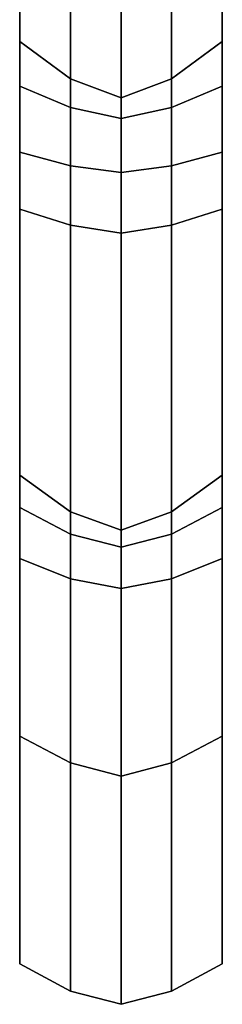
# Model space of a CAD drawing. Extents: x -0.97 to 0.97, y -3.2 to 2.94.
# Tile 2 of 44: x -0.05 to 0.05, y -3.2 to -2.75. Entities that reach past the tile are written whole.
import ezdxf

# ---------------------------------------------------------------- set-up
doc = ezdxf.new("R2010")
doc.units = 0

msp = doc.modelspace()

# ---------------------------------------------------------------- linework, layer by layer
for points in [[(-0.04689, -2.63241, 2.38554), (-0.04689, -2.42816, 2.00757), (-0.04689, -2.55817, 1.97831), (-0.04689, -2.75898, 2.34033)], [(0.04689, -2.63241, 2.38554), (0.04689, -2.75898, 2.34033), (0.04689, -2.55817, 1.97831), (0.04689, -2.42816, 2.00757)], [(-0.04689, -2.63241, 2.38554), (-0.04689, -2.83665, 2.76351), (-0.04689, -2.71351, 2.82467), (-0.04689, -2.50583, 2.43075)], [(0.04689, -2.63241, 2.38554), (0.04689, -2.50583, 2.43075), (0.04689, -2.71351, 2.82467), (0.04689, -2.83665, 2.76351)], [(-0.02344, -2.77634, 2.34267), (-0.04689, -2.75898, 2.34033), (-0.04689, -2.55817, 1.97831), (-0.02344, -2.57583, 1.97831)], [(0.02344, -2.77633, 2.34267), (0.02344, -2.57583, 1.97831), (0.04689, -2.55817, 1.97831), (0.04689, -2.75898, 2.34033)], [(-0.04689, -2.56762, 1.6286), (-0.04686, -2.6695, 1.52065), (-0.04685, -2.81024, 1.5898), (-0.04689, -2.69734, 1.78388)], [(0.04689, -2.56762, 1.6286), (0.04689, -2.69734, 1.78388), (0.04685, -2.81024, 1.5898), (0.04686, -2.6695, 1.52065)], [(-0.02344, -2.77634, 2.34267), (-0.02344, -2.57583, 1.97831), (0, -2.58466, 1.97831), (0, -2.78501, 2.34385)], [(0.02344, -2.77633, 2.34267), (0, -2.78501, 2.34385), (0, -2.58466, 1.97831), (0.02344, -2.57583, 1.97831)], [(-0.04689, -2.88907, 2.21246), (-0.04686, -2.7797, 2.3364), (-0.04685, -2.58452, 1.97823), (-0.04689, -2.69734, 1.78388)], [(-0.02344, -2.78958, 2.34006), (-0.02344, -2.59205, 1.97842), (-0.04685, -2.58452, 1.97823), (-0.04686, -2.7797, 2.3364)], [(0.02344, -2.78958, 2.34006), (0.04686, -2.7797, 2.3364), (0.04685, -2.58452, 1.97823), (0.02344, -2.59205, 1.97842)], [(0.04689, -2.88907, 2.21246), (0.04689, -2.69734, 1.78388), (0.04685, -2.58452, 1.97823), (0.04686, -2.7797, 2.3364)], [(-0.02344, -2.78958, 2.34006), (0, -2.79458, 2.34184), (0, -2.59592, 1.97842), (-0.02344, -2.59205, 1.97842)], [(0.02344, -2.78958, 2.34006), (0.02344, -2.59205, 1.97842), (0, -2.59592, 1.97842), (0, -2.79458, 2.34184)], [(-0.04689, -2.63241, 2.38554), (-0.04689, -2.75898, 2.34033), (-0.04689, -2.95979, 2.70235), (-0.04689, -2.83665, 2.76351)], [(0.04689, -2.63241, 2.38554), (0.04689, -2.83665, 2.76351), (0.04689, -2.95979, 2.70235), (0.04689, -2.75898, 2.34033)], [(-0.02344, -2.67629, 1.51423), (-0.02344, -2.81656, 1.5839), (-0.04685, -2.81024, 1.5898), (-0.04686, -2.6695, 1.52065)], [(0.02344, -2.67629, 1.51423), (0.04686, -2.6695, 1.52065), (0.04685, -2.81024, 1.5898), (0.02344, -2.81656, 1.5839)], [(-0.02344, -2.67629, 1.51423), (0, -2.67963, 1.51107), (0, -2.81965, 1.58117), (-0.02344, -2.81656, 1.5839)], [(0.02344, -2.67629, 1.51423), (0.02344, -2.81656, 1.5839), (0, -2.81965, 1.58117), (0, -2.67963, 1.51107)], [(-0.04689, -2.88907, 2.21246), (-0.04689, -2.69734, 1.78388), (-0.04685, -2.81024, 1.5898), (-0.04686, -2.99846, 2.08852)], [(0.04689, -2.88907, 2.21246), (0.04686, -2.99846, 2.08852), (0.04685, -2.81024, 1.5898), (0.04689, -2.69734, 1.78388)], [(-0.02344, -2.84402, 2.77355), (-0.02344, -2.7112, 2.84006), (-0.04689, -2.71351, 2.82467), (-0.04689, -2.83665, 2.76351)], [(-0.02344, -2.84402, 2.77355), (0, -2.8477, 2.77857), (0, -2.71005, 2.84776), (-0.02344, -2.7112, 2.84006)], [(0.02344, -2.84402, 2.77355), (0.02344, -2.7112, 2.84006), (0, -2.71005, 2.84776), (0, -2.8477, 2.77857)], [(0.02344, -2.84402, 2.77355), (0.04689, -2.83665, 2.76351), (0.04689, -2.71351, 2.82467), (0.02344, -2.7112, 2.84006)], [(-0.02344, -2.77634, 2.34267), (-0.02344, -2.97684, 2.70704), (-0.04689, -2.95979, 2.70235), (-0.04689, -2.75898, 2.34033)], [(0.02344, -2.77633, 2.34267), (0.04689, -2.75898, 2.34033), (0.04689, -2.95979, 2.70235), (0.02344, -2.97684, 2.70704)], [(-0.02344, -2.77634, 2.34267), (0, -2.78501, 2.34385), (0, -2.98536, 2.70938), (-0.02344, -2.97684, 2.70704)], [(0.02344, -2.77633, 2.34267), (0.02344, -2.97684, 2.70704), (0, -2.98536, 2.70938), (0, -2.78501, 2.34385)], [(-0.04689, -2.88907, 2.21246), (-0.04686, -3.08068, 2.64088), (-0.04683, -2.97475, 2.69372), (-0.04686, -2.7797, 2.3364)], [(-0.02344, -2.78958, 2.34006), (-0.04686, -2.7797, 2.3364), (-0.04683, -2.97475, 2.69372), (-0.02344, -2.98709, 2.70142)], [(0.02344, -2.78958, 2.34006), (0.02344, -2.98709, 2.70142), (0.04683, -2.97475, 2.69372), (0.04686, -2.7797, 2.3364)], [(0.04689, -2.88907, 2.21246), (0.04686, -2.7797, 2.3364), (0.04683, -2.97475, 2.69372), (0.04686, -3.08068, 2.64088)], [(-0.02344, -2.78958, 2.34006), (-0.02344, -2.98709, 2.70142), (0, -2.99322, 2.70497), (0, -2.79458, 2.34184)], [(0.02344, -2.78958, 2.34006), (0, -2.79458, 2.34184), (0, -2.99322, 2.70497), (0.02344, -2.98709, 2.70142)], [(-0.02344, -3.00777, 2.08922), (-0.04686, -2.99846, 2.08852), (-0.04685, -2.81024, 1.5898), (-0.02344, -2.81656, 1.5839)], [(0.02344, -3.00777, 2.08922), (0.02344, -2.81656, 1.5839), (0.04685, -2.81024, 1.5898), (0.04686, -2.99846, 2.08852)], [(-0.02344, -3.00777, 2.08922), (-0.02344, -2.81656, 1.5839), (0, -2.81965, 1.58117), (0, -3.01238, 2.08963)], [(0.02344, -3.00777, 2.08922), (0, -3.01238, 2.08963), (0, -2.81965, 1.58117), (0.02344, -2.81656, 1.5839)], [(-0.02344, -2.84402, 2.77355), (-0.04689, -2.83665, 2.76351), (-0.04689, -2.95979, 2.70235), (-0.02344, -2.97684, 2.70704)], [(0.02344, -2.84402, 2.77355), (0.02344, -2.97684, 2.70704), (0.04689, -2.95979, 2.70235), (0.04689, -2.83665, 2.76351)], [(-0.02344, -2.84402, 2.77355), (-0.02344, -2.97684, 2.70704), (0, -2.98536, 2.70938), (0, -2.8477, 2.77857)], [(0.02344, -2.84402, 2.77355), (0, -2.8477, 2.77857), (0, -2.98536, 2.70938), (0.02344, -2.97684, 2.70704)], [(-0.04689, -2.88907, 2.21246), (-0.04686, -2.99846, 2.08852), (-0.04683, -3.18611, 2.58685), (-0.04686, -3.08068, 2.64088)], [(0.04689, -2.88907, 2.21246), (0.04686, -3.08068, 2.64088), (0.04683, -3.18611, 2.58685), (0.04686, -2.99846, 2.08852)], [(-0.02344, -3.09311, 2.6484), (-0.02344, -2.98709, 2.70142), (-0.04683, -2.97475, 2.69372), (-0.04686, -3.08068, 2.64088)], [(0.02344, -3.09311, 2.6484), (0.04686, -3.08068, 2.64088), (0.04683, -2.97475, 2.69372), (0.02344, -2.98709, 2.70142)], [(-0.02344, -3.09311, 2.6484), (0, -3.09924, 2.65195), (0, -2.99322, 2.70497), (-0.02344, -2.98709, 2.70142)], [(0.02344, -3.09311, 2.6484), (0.02344, -2.98709, 2.70142), (0, -2.99322, 2.70497), (0, -3.09924, 2.65195)], [(-0.02344, -3.00777, 2.08922), (-0.02344, -3.19875, 2.59453), (-0.04683, -3.18611, 2.58685), (-0.04686, -2.99846, 2.08852)], [(0.02344, -3.00777, 2.08922), (0.04686, -2.99846, 2.08852), (0.04683, -3.18611, 2.58685), (0.02344, -3.19875, 2.59453)], [(-0.02344, -3.00777, 2.08922), (0, -3.01238, 2.08963), (0, -3.20487, 2.59808), (-0.02344, -3.19875, 2.59453)], [(0.02344, -3.00777, 2.08922), (0.02344, -3.19875, 2.59453), (0, -3.20487, 2.59808), (0, -3.01238, 2.08963)], [(-0.02344, -3.09311, 2.6484), (-0.04686, -3.08068, 2.64088), (-0.04683, -3.18611, 2.58685), (-0.02344, -3.19875, 2.59453)], [(0.02344, -3.09311, 2.6484), (0.02344, -3.19875, 2.59453), (0.04683, -3.18611, 2.58685), (0.04686, -3.08068, 2.64088)], [(-0.02344, -3.09311, 2.6484), (-0.02344, -3.19875, 2.59453), (0, -3.20487, 2.59808), (0, -3.09924, 2.65195)], [(0.02344, -3.09311, 2.6484), (0, -3.09924, 2.65195), (0, -3.20487, 2.59808), (0.02344, -3.19875, 2.59453)]]:
    msp.add_3dface(points)

doc.saveas('drawing.dxf')
